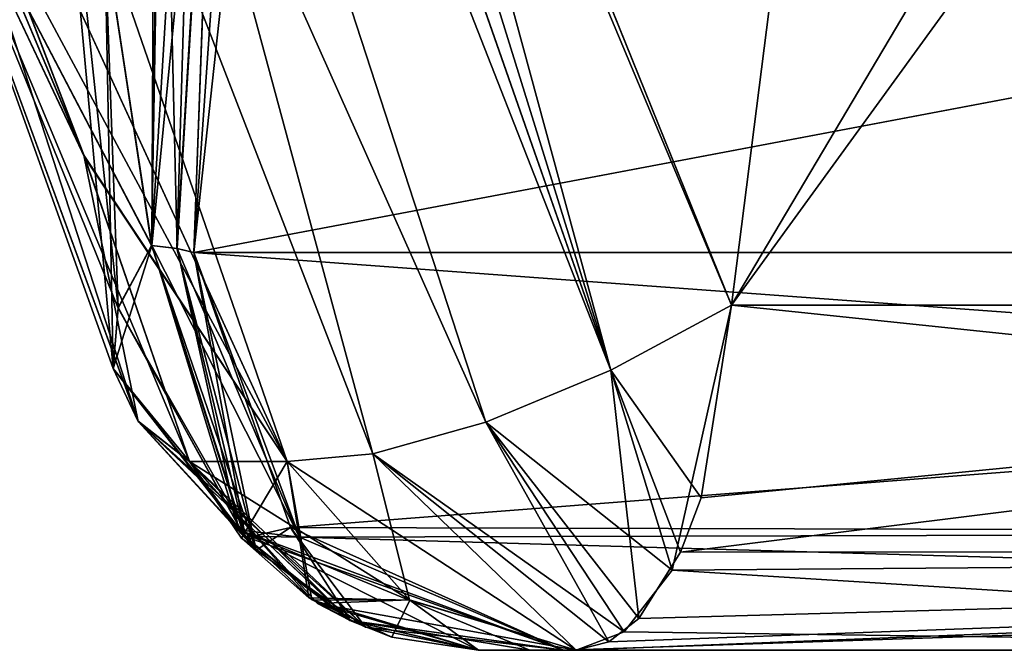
# Model space of a CAD drawing. Header units: inches. Extents: x -10 to 10, y -2.3 to 4.3.
# Tile 33 of 256: x -8.9033 to -8.8253, y -2.112 to -2.0619. Entities that reach past the tile are written whole.
import ezdxf

# ---------------------------------------------------------------- set-up
doc = ezdxf.new("R2010")
doc.units = ezdxf.units.IN
doc.header["$LTSCALE"] = 65.185185
doc.header["$MEASUREMENT"] = 0
for name, color, linetype in [('3870', 7, 'CONTINUOUS'), ('6029', 7, 'CONTINUOUS'), ('6030', 7, 'CONTINUOUS'), ('6031', 7, 'CONTINUOUS'), ('6032', 7, 'CONTINUOUS'), ('6033', 7, 'CONTINUOUS'), ('6034', 7, 'CONTINUOUS'), ('6035', 7, 'CONTINUOUS'), ('6036', 7, 'CONTINUOUS'), ('6039', 7, 'CONTINUOUS'), ('6040', 7, 'CONTINUOUS'), ('6041', 7, 'CONTINUOUS'), ('6042', 7, 'CONTINUOUS'), ('6048', 7, 'CONTINUOUS'), ('6049', 7, 'CONTINUOUS'), ('6050', 7, 'CONTINUOUS'), ('6051', 7, 'CONTINUOUS'), ('6052', 7, 'CONTINUOUS'), ('6053', 7, 'CONTINUOUS'), ('6054', 7, 'CONTINUOUS'), ('6058', 7, 'CONTINUOUS'), ('6059', 7, 'CONTINUOUS'), ('6060', 7, 'CONTINUOUS'), ('6061', 7, 'CONTINUOUS'), ('6062', 7, 'CONTINUOUS'), ('6063', 7, 'CONTINUOUS'), ('6064', 7, 'CONTINUOUS'), ('6065', 7, 'CONTINUOUS'), ('6068', 7, 'CONTINUOUS'), ('6069', 7, 'CONTINUOUS'), ('6070', 7, 'CONTINUOUS'), ('6071', 7, 'CONTINUOUS'), ('6077', 7, 'CONTINUOUS'), ('6078', 7, 'CONTINUOUS'), ('6079', 7, 'CONTINUOUS'), ('6080', 7, 'CONTINUOUS'), ('6081', 7, 'CONTINUOUS'), ('6082', 7, 'CONTINUOUS'), ('6159', 7, 'CONTINUOUS'), ('6160', 7, 'CONTINUOUS'), ('6170', 7, 'CONTINUOUS'), ('6186', 7, 'CONTINUOUS'), ('6206', 7, 'CONTINUOUS'), ('6218', 7, 'CONTINUOUS'), ('6219', 7, 'CONTINUOUS')]:
    doc.layers.add(name, color=color, linetype=linetype)

msp = doc.modelspace()

# ---------------------------------------------------------------- linework, layer by layer
at = {"layer": '3870', "linetype": 'Continuous'}
for points in [[(-8.866952, -2.112, -2.256126), (-8.862904, -2.112, -2.264626), (-8.859219, -2.112, -2.241624), (-8.866952, -2.112, -2.256126)], [(-8.866952, -2.112, -1.743874), (-8.859219, -2.112, -1.758376), (-8.862904, -2.112, -1.735374), (-8.866952, -2.112, -1.743874)], [(-8.866952, -2.112, 1.743874), (-8.862904, -2.112, 1.735374), (-8.859219, -2.112, 1.758376), (-8.866952, -2.112, 1.743874)], [(-8.866952, -2.112, 2.256126), (-8.859219, -2.112, 2.241624), (-8.862904, -2.112, 2.264626), (-8.866952, -2.112, 2.256126)], [(-8.862904, -2.112, -2.264626), (-8.860231, -2.112, -2.273656), (-8.859219, -2.112, -2.241624), (-8.862904, -2.112, -2.264626)], [(-8.862904, -2.112, -1.735374), (-8.859219, -2.112, -1.758376), (-8.860231, -2.112, -1.726344), (-8.862904, -2.112, -1.735374)], [(-8.862904, -2.112, 1.735374), (-8.860231, -2.112, 1.726345), (-8.859219, -2.112, 1.758376), (-8.862904, -2.112, 1.735374)], [(-8.862904, -2.112, 2.264626), (-8.859219, -2.112, 2.241624), (-8.860231, -2.112, 2.273656), (-8.862904, -2.112, 2.264626)], [(-8.860231, -2.112, -2.273656), (-8.571224, -2.112, -3.63333), (-8.859219, -2.112, -2.241624), (-8.860231, -2.112, -2.273656)], [(-8.859219, -2.112, -1.758376), (-8.654475, -2.112, -1.752682), (-8.860231, -2.112, -1.726344), (-8.859219, -2.112, -1.758376)], [(-8.860231, -2.112, -1.726344), (-8.654475, -2.112, -1.752682), (-8.571224, -2.112, -0.36667), (-8.860231, -2.112, -1.726344)], [(-8.860231, -2.112, 1.726345), (-8.571224, -2.112, 0.36667), (-8.859219, -2.112, 1.758376), (-8.860231, -2.112, 1.726345)], [(-8.859219, -2.112, 2.241624), (-8.654475, -2.112, 2.247318), (-8.860231, -2.112, 2.273656), (-8.859219, -2.112, 2.241624)], [(-8.860231, -2.112, 2.273656), (-8.654475, -2.112, 2.247318), (-8.571224, -2.112, 3.63333), (-8.860231, -2.112, 2.273656)], [(-8.859219, -2.112, -2.241624), (-8.571224, -2.112, -3.63333), (-8.75, -2.112, -2.265121), (-8.859219, -2.112, -2.241624)], [(-8.859219, -2.112, 1.758376), (-8.571224, -2.112, 0.36667), (-8.75, -2.112, 1.734879), (-8.859219, -2.112, 1.758376)]]:
    msp.add_3dface(points, dxfattribs=at)
at = {"layer": '6029', "linetype": 'Continuous'}
for points in [[(-8.881872, -2.102262, 2.278254), (-8.600528, -2.08043, 3.639559), (-8.889536, -2.08043, 2.279883), (-8.881872, -2.102262, 2.278254)], [(-8.59215, -2.103031, 3.637779), (-8.600528, -2.08043, 3.639559), (-8.881872, -2.102262, 2.278254), (-8.59215, -2.103031, 3.637779)], [(-8.860231, -2.112, 2.273656), (-8.59215, -2.103031, 3.637779), (-8.881872, -2.102262, 2.278254), (-8.860231, -2.112, 2.273656)], [(-8.860231, -2.112, 2.273656), (-8.571224, -2.112, 3.63333), (-8.59215, -2.103031, 3.637779), (-8.860231, -2.112, 2.273656)]]:
    msp.add_3dface(points, dxfattribs=at)
at = {"layer": '6030', "linetype": 'Continuous'}
for points in [[(-8.892878, -2.079856, 2.271075), (-8.884588, -2.104037, 2.266293), (-8.89087, -2.080119, 2.275343), (-8.892878, -2.079856, 2.271075)], [(-8.884588, -2.104037, 2.266293), (-8.889536, -2.08043, 2.279883), (-8.89087, -2.080119, 2.275343), (-8.884588, -2.104037, 2.266293)], [(-8.881872, -2.102262, 2.278254), (-8.889536, -2.08043, 2.279883), (-8.884588, -2.104037, 2.266293), (-8.881872, -2.102262, 2.278254)], [(-8.875931, -2.110155, 2.26129), (-8.881872, -2.102262, 2.278254), (-8.884588, -2.104037, 2.266293), (-8.875931, -2.110155, 2.26129)], [(-8.860231, -2.112, 2.273656), (-8.881872, -2.102262, 2.278254), (-8.875931, -2.110155, 2.26129), (-8.860231, -2.112, 2.273656)], [(-8.866952, -2.112, 2.256126), (-8.860231, -2.112, 2.273656), (-8.875931, -2.110155, 2.26129), (-8.866952, -2.112, 2.256126)], [(-8.866952, -2.112, 2.256126), (-8.862904, -2.112, 2.264626), (-8.860231, -2.112, 2.273656), (-8.866952, -2.112, 2.256126)]]:
    msp.add_3dface(points, dxfattribs=at)
at = {"layer": '6031', "linetype": 'Continuous'}
for points in [[(-8.884588, -2.104037, 2.266293), (-8.892878, -2.079856, 2.271075), (-8.895543, -2.084855, 2.264752), (-8.884588, -2.104037, 2.266293)], [(-8.895922, -2.089624, 2.257741), (-8.884588, -2.104037, 2.266293), (-8.895543, -2.084855, 2.264752), (-8.895922, -2.089624, 2.257741)], [(-8.893941, -2.093834, 2.250506), (-8.884588, -2.104037, 2.266293), (-8.895922, -2.089624, 2.257741), (-8.893941, -2.093834, 2.250506)], [(-8.875931, -2.110155, 2.26129), (-8.884588, -2.104037, 2.266293), (-8.893941, -2.093834, 2.250506), (-8.875931, -2.110155, 2.26129)], [(-8.889877, -2.097, 2.243901), (-8.875931, -2.110155, 2.26129), (-8.893941, -2.093834, 2.250506), (-8.889877, -2.097, 2.243901)], [(-8.875931, -2.110155, 2.26129), (-8.889877, -2.097, 2.243901), (-8.87973, -2.108274, 2.249313), (-8.875931, -2.110155, 2.26129)], [(-8.866952, -2.112, 2.256126), (-8.875931, -2.110155, 2.26129), (-8.87973, -2.108274, 2.249313), (-8.866952, -2.112, 2.256126)]]:
    msp.add_3dface(points, dxfattribs=at)
at = {"layer": '6032', "linetype": 'Continuous'}
for points in [[(-8.895543, -2.084855, 2.264752), (-8.892878, -2.079856, 2.271075), (-8.913585, -2.04025, 2.239583), (-8.895543, -2.084855, 2.264752)], [(-8.913585, -2.04025, 2.239583), (-8.892878, -2.079856, 2.271075), (-8.896647, -2.054999, 2.26295), (-8.913585, -2.04025, 2.239583)], [(-8.893941, -2.093834, 2.250506), (-8.895922, -2.089624, 2.257741), (-8.913585, -2.04025, 2.239583), (-8.893941, -2.093834, 2.250506)], [(-8.90938, -2.046271, 2.218229), (-8.893941, -2.093834, 2.250506), (-8.913585, -2.04025, 2.239583), (-8.90938, -2.046271, 2.218229)], [(-8.895922, -2.089624, 2.257741), (-8.895543, -2.084855, 2.264752), (-8.913585, -2.04025, 2.239583), (-8.895922, -2.089624, 2.257741)], [(-8.898257, -2.072695, 2.229794), (-8.893941, -2.093834, 2.250506), (-8.90938, -2.046271, 2.218229), (-8.898257, -2.072695, 2.229794)], [(-8.889877, -2.097, 2.243901), (-8.893941, -2.093834, 2.250506), (-8.898257, -2.072695, 2.229794), (-8.889877, -2.097, 2.243901)]]:
    msp.add_3dface(points, dxfattribs=at)
at = {"layer": '6033', "linetype": 'Continuous'}
for points in [[(-8.882145, -2.097, 2.2294), (-8.90938, -2.046271, 2.218229), (-8.92354, -2.006792, 2.196343), (-8.882145, -2.097, 2.2294)], [(-8.898257, -2.072695, 2.229794), (-8.90938, -2.046271, 2.218229), (-8.882145, -2.097, 2.2294), (-8.898257, -2.072695, 2.229794)], [(-8.889877, -2.097, 2.243901), (-8.898257, -2.072695, 2.229794), (-8.882145, -2.097, 2.2294), (-8.889877, -2.097, 2.243901)]]:
    msp.add_3dface(points, dxfattribs=at)
at = {"layer": '6034', "linetype": 'Continuous'}
for points in [[(-8.87973, -2.108274, 2.249313), (-8.889877, -2.097, 2.243901), (-8.872444, -2.107988, 2.234573), (-8.87973, -2.108274, 2.249313)], [(-8.889877, -2.097, 2.243901), (-8.882145, -2.097, 2.2294), (-8.872444, -2.107988, 2.234573), (-8.889877, -2.097, 2.243901)], [(-8.859219, -2.112, 2.241624), (-8.87973, -2.108274, 2.249313), (-8.872444, -2.107988, 2.234573), (-8.859219, -2.112, 2.241624)], [(-8.859219, -2.112, 2.241624), (-8.866952, -2.112, 2.256126), (-8.87973, -2.108274, 2.249313), (-8.859219, -2.112, 2.241624)]]:
    msp.add_3dface(points, dxfattribs=at)
at = {"layer": '6035', "linetype": 'Continuous'}
for points in [[(-8.856458, -2.089766, 2.21278), (-8.846909, -2.084615, 2.214392), (-8.849298, -2.0999, 2.219691), (-8.856458, -2.089766, 2.21278)], [(-8.866377, -2.093878, 2.215023), (-8.856458, -2.089766, 2.21278), (-8.85425, -2.109467, 2.23063), (-8.866377, -2.093878, 2.215023)], [(-8.85425, -2.109467, 2.23063), (-8.856458, -2.089766, 2.21278), (-8.850938, -2.104198, 2.223223), (-8.85425, -2.109467, 2.23063)], [(-8.850938, -2.104198, 2.223223), (-8.856458, -2.089766, 2.21278), (-8.849298, -2.0999, 2.219691), (-8.850938, -2.104198, 2.223223)], [(-8.875338, -2.096402, 2.220821), (-8.866377, -2.093878, 2.215023), (-8.856637, -2.111337, 2.23591), (-8.875338, -2.096402, 2.220821)], [(-8.856637, -2.111337, 2.23591), (-8.866377, -2.093878, 2.215023), (-8.85425, -2.109467, 2.23063), (-8.856637, -2.111337, 2.23591)], [(-8.872444, -2.107988, 2.234573), (-8.882145, -2.097, 2.2294), (-8.875338, -2.096402, 2.220821), (-8.872444, -2.107988, 2.234573)], [(-8.859219, -2.112, 2.241624), (-8.872444, -2.107988, 2.234573), (-8.875338, -2.096402, 2.220821), (-8.859219, -2.112, 2.241624)], [(-8.859219, -2.112, 2.241624), (-8.875338, -2.096402, 2.220821), (-8.856637, -2.111337, 2.23591), (-8.859219, -2.112, 2.241624)]]:
    msp.add_3dface(points, dxfattribs=at)
at = {"layer": '6036', "linetype": 'Continuous'}
for points in [[(-8.922991, -1.92, 2.143677), (-8.875338, -2.096402, 2.220821), (-8.941334, -1.925779, 2.145635), (-8.922991, -1.92, 2.143677)], [(-8.856458, -2.089766, 2.21278), (-8.866377, -2.093878, 2.215023), (-8.922991, -1.92, 2.143677), (-8.856458, -2.089766, 2.21278)], [(-8.915255, -1.921726, 2.148356), (-8.856458, -2.089766, 2.21278), (-8.922991, -1.92, 2.143677), (-8.915255, -1.921726, 2.148356)], [(-8.866377, -2.093878, 2.215023), (-8.875338, -2.096402, 2.220821), (-8.922991, -1.92, 2.143677), (-8.866377, -2.093878, 2.215023)], [(-8.908012, -1.923693, 2.154793), (-8.856458, -2.089766, 2.21278), (-8.915255, -1.921726, 2.148356), (-8.908012, -1.923693, 2.154793)], [(-8.856458, -2.089766, 2.21278), (-8.908012, -1.923693, 2.154793), (-8.880311, -2.001863, 2.187136), (-8.856458, -2.089766, 2.21278)], [(-8.882145, -2.097, 2.2294), (-8.92354, -2.006792, 2.196343), (-8.941334, -1.925779, 2.145635), (-8.882145, -2.097, 2.2294)], [(-8.875338, -2.096402, 2.220821), (-8.882145, -2.097, 2.2294), (-8.941334, -1.925779, 2.145635), (-8.875338, -2.096402, 2.220821)], [(-8.846909, -2.084615, 2.214392), (-8.856458, -2.089766, 2.21278), (-8.880311, -2.001863, 2.187136), (-8.846909, -2.084615, 2.214392)]]:
    msp.add_3dface(points, dxfattribs=at)
at = {"layer": '6039', "linetype": 'Continuous'}
for points in [[(-8.846909, -2.084615, 1.785608), (-8.751518, -1.923693, 1.778807), (-8.880531, -2.001283, 1.813079), (-8.846909, -2.084615, 1.785608)], [(-8.846909, -2.084615, 2.214392), (-8.880311, -2.001863, 2.187136), (-8.826463, -1.923693, 2.207562), (-8.846909, -2.084615, 2.214392)], [(-8.846909, -2.084615, 2.214392), (-8.826463, -1.923693, 2.207562), (-8.73017, -1.923693, 2.220307), (-8.846909, -2.084615, 2.214392)], [(-8.846909, -2.084615, 2.214392), (-8.73017, -1.923693, 2.220307), (-8.693942, -2.084615, 2.228501), (-8.846909, -2.084615, 2.214392)], [(-8.693942, -2.084615, 1.771499), (-8.751518, -1.923693, 1.778807), (-8.846909, -2.084615, 1.785608), (-8.693942, -2.084615, 1.771499)]]:
    msp.add_3dface(points, dxfattribs=at)
at = {"layer": '6040', "linetype": 'Continuous'}
for points in [[(-8.846909, -2.084615, 1.785608), (-8.851615, -2.105648, 1.775196), (-8.660621, -2.104118, 1.771998), (-8.846909, -2.084615, 1.785608)], [(-8.850938, -2.104198, 2.223223), (-8.849298, -2.0999, 2.219691), (-8.693942, -2.084615, 2.228501), (-8.850938, -2.104198, 2.223223)], [(-8.850938, -2.104198, 2.223223), (-8.693942, -2.084615, 2.228501), (-8.660621, -2.104118, 2.228002), (-8.850938, -2.104198, 2.223223)], [(-8.849298, -2.0999, 2.219691), (-8.846909, -2.084615, 2.214392), (-8.693942, -2.084615, 2.228501), (-8.849298, -2.0999, 2.219691)], [(-8.693942, -2.084615, 1.771499), (-8.846909, -2.084615, 1.785608), (-8.660621, -2.104118, 1.771998), (-8.693942, -2.084615, 1.771499)], [(-8.654475, -2.112, 2.247318), (-8.859219, -2.112, 2.241624), (-8.660621, -2.104118, 2.228002), (-8.654475, -2.112, 2.247318)], [(-8.859219, -2.112, 2.241624), (-8.856637, -2.111337, 2.23591), (-8.660621, -2.104118, 2.228002), (-8.859219, -2.112, 2.241624)], [(-8.856637, -2.111337, 2.23591), (-8.85425, -2.109467, 2.23063), (-8.660621, -2.104118, 2.228002), (-8.856637, -2.111337, 2.23591)], [(-8.85425, -2.109467, 2.23063), (-8.850938, -2.104198, 2.223223), (-8.660621, -2.104118, 2.228002), (-8.85425, -2.109467, 2.23063)], [(-8.851615, -2.105648, 1.775196), (-8.75, -2.112, 1.734879), (-8.660621, -2.104118, 1.771998), (-8.851615, -2.105648, 1.775196)], [(-8.85541, -2.110539, 1.766801), (-8.75, -2.112, 1.734879), (-8.851615, -2.105648, 1.775196), (-8.85541, -2.110539, 1.766801)], [(-8.859219, -2.112, 1.758376), (-8.75, -2.112, 1.734879), (-8.85541, -2.110539, 1.766801), (-8.859219, -2.112, 1.758376)]]:
    msp.add_3dface(points, dxfattribs=at)
at = {"layer": '6041', "linetype": 'Continuous'}
for points in [[(-8.851615, -2.105648, 1.775196), (-8.846909, -2.084615, 1.785608), (-8.856457, -2.089766, 1.78722), (-8.851615, -2.105648, 1.775196)], [(-8.866374, -2.093878, 1.784978), (-8.851615, -2.105648, 1.775196), (-8.856457, -2.089766, 1.78722), (-8.866374, -2.093878, 1.784978)], [(-8.875336, -2.096402, 1.779179), (-8.85541, -2.110539, 1.766801), (-8.866374, -2.093878, 1.784978), (-8.875336, -2.096402, 1.779179)], [(-8.85541, -2.110539, 1.766801), (-8.851615, -2.105648, 1.775196), (-8.866374, -2.093878, 1.784978), (-8.85541, -2.110539, 1.766801)], [(-8.882145, -2.097, 1.770599), (-8.859219, -2.112, 1.758376), (-8.875336, -2.096402, 1.779179), (-8.882145, -2.097, 1.770599)], [(-8.859219, -2.112, 1.758376), (-8.882145, -2.097, 1.770599), (-8.872407, -2.108013, 1.765407), (-8.859219, -2.112, 1.758376)], [(-8.859219, -2.112, 1.758376), (-8.85541, -2.110539, 1.766801), (-8.875336, -2.096402, 1.779179), (-8.859219, -2.112, 1.758376)]]:
    msp.add_3dface(points, dxfattribs=at)
at = {"layer": '6042', "linetype": 'Continuous'}
for points in [[(-8.866374, -2.093878, 1.784978), (-8.922991, -1.92, 1.856322), (-8.941348, -1.925781, 1.854359), (-8.866374, -2.093878, 1.784978)], [(-8.866374, -2.093878, 1.784978), (-8.856457, -2.089766, 1.78722), (-8.922991, -1.92, 1.856322), (-8.866374, -2.093878, 1.784978)], [(-8.922991, -1.92, 1.856322), (-8.856457, -2.089766, 1.78722), (-8.915172, -1.921747, 1.851582), (-8.922991, -1.92, 1.856322)], [(-8.846909, -2.084615, 1.785608), (-8.880531, -2.001283, 1.813079), (-8.915172, -1.921747, 1.851582), (-8.846909, -2.084615, 1.785608)], [(-8.856457, -2.089766, 1.78722), (-8.846909, -2.084615, 1.785608), (-8.915172, -1.921747, 1.851582), (-8.856457, -2.089766, 1.78722)], [(-8.882145, -2.097, 1.770599), (-8.875336, -2.096402, 1.779179), (-8.941348, -1.925781, 1.854359), (-8.882145, -2.097, 1.770599)], [(-8.923297, -2.007357, 1.803421), (-8.882145, -2.097, 1.770599), (-8.941348, -1.925781, 1.854359), (-8.923297, -2.007357, 1.803421)], [(-8.875336, -2.096402, 1.779179), (-8.866374, -2.093878, 1.784978), (-8.941348, -1.925781, 1.854359), (-8.875336, -2.096402, 1.779179)]]:
    msp.add_3dface(points, dxfattribs=at)
at = {"layer": '6048', "linetype": 'Continuous'}
for points in [[(-8.882145, -2.097, 1.770599), (-8.923297, -2.007357, 1.803421), (-8.898182, -2.072891, 1.770108), (-8.882145, -2.097, 1.770599)], [(-8.898182, -2.072891, 1.770108), (-8.923297, -2.007357, 1.803421), (-8.90938, -2.046271, 1.781771), (-8.898182, -2.072891, 1.770108)], [(-8.889876, -2.097001, 1.756099), (-8.882145, -2.097, 1.770599), (-8.898182, -2.072891, 1.770108), (-8.889876, -2.097001, 1.756099)]]:
    msp.add_3dface(points, dxfattribs=at)
at = {"layer": '6049', "linetype": 'Continuous'}
for points in [[(-8.882145, -2.097, 1.770599), (-8.889876, -2.097001, 1.756099), (-8.880189, -2.10798, 1.750933), (-8.882145, -2.097, 1.770599)], [(-8.872407, -2.108013, 1.765407), (-8.882145, -2.097, 1.770599), (-8.880189, -2.10798, 1.750933), (-8.872407, -2.108013, 1.765407)], [(-8.866952, -2.112, 1.743874), (-8.872407, -2.108013, 1.765407), (-8.880189, -2.10798, 1.750933), (-8.866952, -2.112, 1.743874)], [(-8.866952, -2.112, 1.743874), (-8.859219, -2.112, 1.758376), (-8.872407, -2.108013, 1.765407), (-8.866952, -2.112, 1.743874)]]:
    msp.add_3dface(points, dxfattribs=at)
at = {"layer": '6050', "linetype": 'Continuous'}
for points in [[(-8.895922, -2.089625, 1.74226), (-8.892877, -2.079855, 1.728926), (-8.885976, -2.102439, 1.732905), (-8.895922, -2.089625, 1.74226)], [(-8.889876, -2.097001, 1.756099), (-8.895922, -2.089625, 1.74226), (-8.885976, -2.102439, 1.732905), (-8.889876, -2.097001, 1.756099)], [(-8.880189, -2.10798, 1.750933), (-8.889876, -2.097001, 1.756099), (-8.885976, -2.102439, 1.732905), (-8.880189, -2.10798, 1.750933)], [(-8.866952, -2.112, 1.743874), (-8.880189, -2.10798, 1.750933), (-8.885976, -2.102439, 1.732905), (-8.866952, -2.112, 1.743874)]]:
    msp.add_3dface(points, dxfattribs=at)
at = {"layer": '6051', "linetype": 'Continuous'}
for points in [[(-8.901749, -2.026192, 1.74411), (-8.895922, -2.089625, 1.74226), (-8.913593, -2.040272, 1.760464), (-8.901749, -2.026192, 1.74411)], [(-8.896592, -2.055465, 1.736937), (-8.895922, -2.089625, 1.74226), (-8.901749, -2.026192, 1.74411), (-8.896592, -2.055465, 1.736937)], [(-8.889876, -2.097001, 1.756099), (-8.898182, -2.072891, 1.770108), (-8.913593, -2.040272, 1.760464), (-8.889876, -2.097001, 1.756099)], [(-8.895922, -2.089625, 1.74226), (-8.889876, -2.097001, 1.756099), (-8.913593, -2.040272, 1.760464), (-8.895922, -2.089625, 1.74226)], [(-8.898182, -2.072891, 1.770108), (-8.90938, -2.046271, 1.781771), (-8.913593, -2.040272, 1.760464), (-8.898182, -2.072891, 1.770108)], [(-8.892877, -2.079855, 1.728926), (-8.895922, -2.089625, 1.74226), (-8.896592, -2.055465, 1.736937), (-8.892877, -2.079855, 1.728926)]]:
    msp.add_3dface(points, dxfattribs=at)
at = {"layer": '6052', "linetype": 'Continuous'}
for points in [[(-8.890867, -2.080119, 1.724658), (-8.892877, -2.079855, 1.728926), (-8.887514, -2.025146, 1.72454), (-8.890867, -2.080119, 1.724658)], [(-8.887514, -2.025146, 1.72454), (-8.892877, -2.079855, 1.728926), (-8.892606, -2.025867, 1.735876), (-8.887514, -2.025146, 1.72454)], [(-8.889536, -2.08043, 1.720117), (-8.890867, -2.080119, 1.724658), (-8.887514, -2.025146, 1.72454), (-8.889536, -2.08043, 1.720117)], [(-8.892877, -2.079855, 1.728926), (-8.896592, -2.055465, 1.736937), (-8.892606, -2.025867, 1.735876), (-8.892877, -2.079855, 1.728926)]]:
    msp.add_3dface(points, dxfattribs=at)
at = {"layer": '6053', "linetype": 'Continuous'}
for points in [[(-8.885976, -2.102439, 1.732905), (-8.892877, -2.079855, 1.728926), (-8.890867, -2.080119, 1.724658), (-8.885976, -2.102439, 1.732905)], [(-8.885976, -2.102439, 1.732905), (-8.890867, -2.080119, 1.724658), (-8.881159, -2.10303, 1.721897), (-8.885976, -2.102439, 1.732905)], [(-8.890867, -2.080119, 1.724658), (-8.889536, -2.08043, 1.720117), (-8.881159, -2.10303, 1.721897), (-8.890867, -2.080119, 1.724658)], [(-8.860231, -2.112, 1.726345), (-8.862904, -2.112, 1.735374), (-8.885976, -2.102439, 1.732905), (-8.860231, -2.112, 1.726345)], [(-8.860231, -2.112, 1.726345), (-8.885976, -2.102439, 1.732905), (-8.881159, -2.10303, 1.721897), (-8.860231, -2.112, 1.726345)], [(-8.862904, -2.112, 1.735374), (-8.866952, -2.112, 1.743874), (-8.885976, -2.102439, 1.732905), (-8.862904, -2.112, 1.735374)]]:
    msp.add_3dface(points, dxfattribs=at)
at = {"layer": '6054', "linetype": 'Continuous'}
for points in [[(-8.881159, -2.10303, 1.721897), (-8.889536, -2.08043, 1.720117), (-8.592862, -2.102264, 0.36207), (-8.881159, -2.10303, 1.721897)], [(-8.592862, -2.102264, 0.36207), (-8.889536, -2.08043, 1.720117), (-8.600528, -2.08043, 0.360441), (-8.592862, -2.102264, 0.36207)], [(-8.571224, -2.112, 0.36667), (-8.881159, -2.10303, 1.721897), (-8.592862, -2.102264, 0.36207), (-8.571224, -2.112, 0.36667)], [(-8.571224, -2.112, 0.36667), (-8.860231, -2.112, 1.726345), (-8.881159, -2.10303, 1.721897), (-8.571224, -2.112, 0.36667)]]:
    msp.add_3dface(points, dxfattribs=at)
at = {"layer": '6058', "linetype": 'Continuous'}
for points in [[(-8.881872, -2.102262, -1.721746), (-8.600528, -2.08043, -0.360441), (-8.889536, -2.08043, -1.720117), (-8.881872, -2.102262, -1.721746)], [(-8.59215, -2.103031, -0.362221), (-8.600528, -2.08043, -0.360441), (-8.881872, -2.102262, -1.721746), (-8.59215, -2.103031, -0.362221)], [(-8.860231, -2.112, -1.726344), (-8.59215, -2.103031, -0.362221), (-8.881872, -2.102262, -1.721746), (-8.860231, -2.112, -1.726344)], [(-8.860231, -2.112, -1.726344), (-8.571224, -2.112, -0.36667), (-8.59215, -2.103031, -0.362221), (-8.860231, -2.112, -1.726344)]]:
    msp.add_3dface(points, dxfattribs=at)
at = {"layer": '6059', "linetype": 'Continuous'}
for points in [[(-8.892877, -2.079856, -1.728926), (-8.885438, -2.103065, -1.733172), (-8.890867, -2.080119, -1.724658), (-8.892877, -2.079856, -1.728926)], [(-8.885438, -2.103065, -1.733172), (-8.889536, -2.08043, -1.720117), (-8.890867, -2.080119, -1.724658), (-8.885438, -2.103065, -1.733172)], [(-8.881872, -2.102262, -1.721746), (-8.889536, -2.08043, -1.720117), (-8.885438, -2.103065, -1.733172), (-8.881872, -2.102262, -1.721746)], [(-8.877134, -2.109636, -1.738166), (-8.881872, -2.102262, -1.721746), (-8.885438, -2.103065, -1.733172), (-8.877134, -2.109636, -1.738166)], [(-8.860231, -2.112, -1.726344), (-8.881872, -2.102262, -1.721746), (-8.877134, -2.109636, -1.738166), (-8.860231, -2.112, -1.726344)], [(-8.866952, -2.112, -1.743874), (-8.860231, -2.112, -1.726344), (-8.877134, -2.109636, -1.738166), (-8.866952, -2.112, -1.743874)], [(-8.866952, -2.112, -1.743874), (-8.862904, -2.112, -1.735374), (-8.860231, -2.112, -1.726344), (-8.866952, -2.112, -1.743874)]]:
    msp.add_3dface(points, dxfattribs=at)
at = {"layer": '6060', "linetype": 'Continuous'}
for points in [[(-8.885438, -2.103065, -1.733172), (-8.892877, -2.079856, -1.728926), (-8.895543, -2.084855, -1.735248), (-8.885438, -2.103065, -1.733172)], [(-8.895922, -2.089625, -1.742259), (-8.885438, -2.103065, -1.733172), (-8.895543, -2.084855, -1.735248), (-8.895922, -2.089625, -1.742259)], [(-8.893941, -2.093834, -1.749494), (-8.885438, -2.103065, -1.733172), (-8.895922, -2.089625, -1.742259), (-8.893941, -2.093834, -1.749494)], [(-8.877134, -2.109636, -1.738166), (-8.885438, -2.103065, -1.733172), (-8.893941, -2.093834, -1.749494), (-8.877134, -2.109636, -1.738166)], [(-8.889877, -2.097, -1.756099), (-8.877134, -2.109636, -1.738166), (-8.893941, -2.093834, -1.749494), (-8.889877, -2.097, -1.756099)], [(-8.877134, -2.109636, -1.738166), (-8.889877, -2.097, -1.756099), (-8.87973, -2.108274, -1.750687), (-8.877134, -2.109636, -1.738166)], [(-8.866952, -2.112, -1.743874), (-8.877134, -2.109636, -1.738166), (-8.87973, -2.108274, -1.750687), (-8.866952, -2.112, -1.743874)]]:
    msp.add_3dface(points, dxfattribs=at)
at = {"layer": '6061', "linetype": 'Continuous'}
for points in [[(-8.895543, -2.084855, -1.735248), (-8.892877, -2.079856, -1.728926), (-8.913585, -2.04025, -1.760417), (-8.895543, -2.084855, -1.735248)], [(-8.913585, -2.04025, -1.760417), (-8.892877, -2.079856, -1.728926), (-8.896648, -2.055001, -1.737048), (-8.913585, -2.04025, -1.760417)], [(-8.893941, -2.093834, -1.749494), (-8.895922, -2.089625, -1.742259), (-8.913585, -2.04025, -1.760417), (-8.893941, -2.093834, -1.749494)], [(-8.90938, -2.046271, -1.781771), (-8.893941, -2.093834, -1.749494), (-8.913585, -2.04025, -1.760417), (-8.90938, -2.046271, -1.781771)], [(-8.895922, -2.089625, -1.742259), (-8.895543, -2.084855, -1.735248), (-8.913585, -2.04025, -1.760417), (-8.895922, -2.089625, -1.742259)], [(-8.898256, -2.072698, -1.770205), (-8.893941, -2.093834, -1.749494), (-8.90938, -2.046271, -1.781771), (-8.898256, -2.072698, -1.770205)], [(-8.889877, -2.097, -1.756099), (-8.893941, -2.093834, -1.749494), (-8.898256, -2.072698, -1.770205), (-8.889877, -2.097, -1.756099)]]:
    msp.add_3dface(points, dxfattribs=at)
at = {"layer": '6062', "linetype": 'Continuous'}
for points in [[(-8.882145, -2.097, -1.7706), (-8.90938, -2.046271, -1.781771), (-8.92354, -2.006792, -1.803657), (-8.882145, -2.097, -1.7706)], [(-8.898256, -2.072698, -1.770205), (-8.90938, -2.046271, -1.781771), (-8.882145, -2.097, -1.7706), (-8.898256, -2.072698, -1.770205)], [(-8.889877, -2.097, -1.756099), (-8.898256, -2.072698, -1.770205), (-8.882145, -2.097, -1.7706), (-8.889877, -2.097, -1.756099)]]:
    msp.add_3dface(points, dxfattribs=at)
at = {"layer": '6063', "linetype": 'Continuous'}
for points in [[(-8.87973, -2.108274, -1.750687), (-8.889877, -2.097, -1.756099), (-8.872444, -2.107988, -1.765427), (-8.87973, -2.108274, -1.750687)], [(-8.889877, -2.097, -1.756099), (-8.882145, -2.097, -1.7706), (-8.872444, -2.107988, -1.765427), (-8.889877, -2.097, -1.756099)], [(-8.859219, -2.112, -1.758376), (-8.87973, -2.108274, -1.750687), (-8.872444, -2.107988, -1.765427), (-8.859219, -2.112, -1.758376)], [(-8.859219, -2.112, -1.758376), (-8.866952, -2.112, -1.743874), (-8.87973, -2.108274, -1.750687), (-8.859219, -2.112, -1.758376)]]:
    msp.add_3dface(points, dxfattribs=at)
at = {"layer": '6064', "linetype": 'Continuous'}
for points in [[(-8.856458, -2.089766, -1.78722), (-8.846909, -2.084615, -1.785608), (-8.849298, -2.0999, -1.780309), (-8.856458, -2.089766, -1.78722)], [(-8.866377, -2.093878, -1.784977), (-8.856458, -2.089766, -1.78722), (-8.85425, -2.109467, -1.76937), (-8.866377, -2.093878, -1.784977)], [(-8.85425, -2.109467, -1.76937), (-8.856458, -2.089766, -1.78722), (-8.850938, -2.104198, -1.776777), (-8.85425, -2.109467, -1.76937)], [(-8.850938, -2.104198, -1.776777), (-8.856458, -2.089766, -1.78722), (-8.849298, -2.0999, -1.780309), (-8.850938, -2.104198, -1.776777)], [(-8.875338, -2.096402, -1.779179), (-8.866377, -2.093878, -1.784977), (-8.856637, -2.111337, -1.76409), (-8.875338, -2.096402, -1.779179)], [(-8.856637, -2.111337, -1.76409), (-8.866377, -2.093878, -1.784977), (-8.85425, -2.109467, -1.76937), (-8.856637, -2.111337, -1.76409)], [(-8.872444, -2.107988, -1.765427), (-8.882145, -2.097, -1.7706), (-8.875338, -2.096402, -1.779179), (-8.872444, -2.107988, -1.765427)], [(-8.859219, -2.112, -1.758376), (-8.872444, -2.107988, -1.765427), (-8.875338, -2.096402, -1.779179), (-8.859219, -2.112, -1.758376)], [(-8.859219, -2.112, -1.758376), (-8.875338, -2.096402, -1.779179), (-8.856637, -2.111337, -1.76409), (-8.859219, -2.112, -1.758376)]]:
    msp.add_3dface(points, dxfattribs=at)
at = {"layer": '6065', "linetype": 'Continuous'}
for points in [[(-8.922991, -1.92, -1.856323), (-8.875338, -2.096402, -1.779179), (-8.941334, -1.925779, -1.854365), (-8.922991, -1.92, -1.856323)], [(-8.856458, -2.089766, -1.78722), (-8.866377, -2.093878, -1.784977), (-8.922991, -1.92, -1.856323), (-8.856458, -2.089766, -1.78722)], [(-8.915255, -1.921726, -1.851644), (-8.856458, -2.089766, -1.78722), (-8.922991, -1.92, -1.856323), (-8.915255, -1.921726, -1.851644)], [(-8.866377, -2.093878, -1.784977), (-8.875338, -2.096402, -1.779179), (-8.922991, -1.92, -1.856323), (-8.866377, -2.093878, -1.784977)], [(-8.908012, -1.923693, -1.845207), (-8.856458, -2.089766, -1.78722), (-8.915255, -1.921726, -1.851644), (-8.908012, -1.923693, -1.845207)], [(-8.856458, -2.089766, -1.78722), (-8.908012, -1.923693, -1.845207), (-8.880311, -2.001863, -1.812864), (-8.856458, -2.089766, -1.78722)], [(-8.882145, -2.097, -1.7706), (-8.92354, -2.006792, -1.803657), (-8.941334, -1.925779, -1.854365), (-8.882145, -2.097, -1.7706)], [(-8.875338, -2.096402, -1.779179), (-8.882145, -2.097, -1.7706), (-8.941334, -1.925779, -1.854365), (-8.875338, -2.096402, -1.779179)], [(-8.846909, -2.084615, -1.785608), (-8.856458, -2.089766, -1.78722), (-8.880311, -2.001863, -1.812864), (-8.846909, -2.084615, -1.785608)]]:
    msp.add_3dface(points, dxfattribs=at)
at = {"layer": '6068', "linetype": 'Continuous'}
for points in [[(-8.846909, -2.084615, -2.214392), (-8.751518, -1.923693, -2.221193), (-8.880531, -2.001283, -2.186921), (-8.846909, -2.084615, -2.214392)], [(-8.846909, -2.084615, -1.785608), (-8.880311, -2.001863, -1.812864), (-8.826463, -1.923693, -1.792438), (-8.846909, -2.084615, -1.785608)], [(-8.846909, -2.084615, -1.785608), (-8.826463, -1.923693, -1.792438), (-8.73017, -1.923693, -1.779693), (-8.846909, -2.084615, -1.785608)], [(-8.846909, -2.084615, -1.785608), (-8.73017, -1.923693, -1.779693), (-8.693942, -2.084615, -1.771499), (-8.846909, -2.084615, -1.785608)], [(-8.693942, -2.084615, -2.228501), (-8.751518, -1.923693, -2.221193), (-8.846909, -2.084615, -2.214392), (-8.693942, -2.084615, -2.228501)]]:
    msp.add_3dface(points, dxfattribs=at)
at = {"layer": '6069', "linetype": 'Continuous'}
for points in [[(-8.846909, -2.084615, -2.214392), (-8.851615, -2.105648, -2.224804), (-8.660621, -2.104118, -2.228002), (-8.846909, -2.084615, -2.214392)], [(-8.850938, -2.104198, -1.776777), (-8.849298, -2.0999, -1.780309), (-8.693942, -2.084615, -1.771499), (-8.850938, -2.104198, -1.776777)], [(-8.850938, -2.104198, -1.776777), (-8.693942, -2.084615, -1.771499), (-8.660621, -2.104118, -1.771998), (-8.850938, -2.104198, -1.776777)], [(-8.849298, -2.0999, -1.780309), (-8.846909, -2.084615, -1.785608), (-8.693942, -2.084615, -1.771499), (-8.849298, -2.0999, -1.780309)], [(-8.693942, -2.084615, -2.228501), (-8.846909, -2.084615, -2.214392), (-8.660621, -2.104118, -2.228002), (-8.693942, -2.084615, -2.228501)], [(-8.654475, -2.112, -1.752682), (-8.859219, -2.112, -1.758376), (-8.660621, -2.104118, -1.771998), (-8.654475, -2.112, -1.752682)], [(-8.859219, -2.112, -1.758376), (-8.856637, -2.111337, -1.76409), (-8.660621, -2.104118, -1.771998), (-8.859219, -2.112, -1.758376)], [(-8.856637, -2.111337, -1.76409), (-8.85425, -2.109467, -1.76937), (-8.660621, -2.104118, -1.771998), (-8.856637, -2.111337, -1.76409)], [(-8.85425, -2.109467, -1.76937), (-8.850938, -2.104198, -1.776777), (-8.660621, -2.104118, -1.771998), (-8.85425, -2.109467, -1.76937)], [(-8.851615, -2.105648, -2.224804), (-8.75, -2.112, -2.265121), (-8.660621, -2.104118, -2.228002), (-8.851615, -2.105648, -2.224804)], [(-8.85541, -2.110539, -2.233199), (-8.75, -2.112, -2.265121), (-8.851615, -2.105648, -2.224804), (-8.85541, -2.110539, -2.233199)], [(-8.859219, -2.112, -2.241624), (-8.75, -2.112, -2.265121), (-8.85541, -2.110539, -2.233199), (-8.859219, -2.112, -2.241624)]]:
    msp.add_3dface(points, dxfattribs=at)
at = {"layer": '6070', "linetype": 'Continuous'}
for points in [[(-8.851615, -2.105648, -2.224804), (-8.846909, -2.084615, -2.214392), (-8.856457, -2.089766, -2.21278), (-8.851615, -2.105648, -2.224804)], [(-8.866374, -2.093878, -2.215022), (-8.851615, -2.105648, -2.224804), (-8.856457, -2.089766, -2.21278), (-8.866374, -2.093878, -2.215022)], [(-8.875336, -2.096402, -2.220821), (-8.85541, -2.110539, -2.233199), (-8.866374, -2.093878, -2.215022), (-8.875336, -2.096402, -2.220821)], [(-8.85541, -2.110539, -2.233199), (-8.851615, -2.105648, -2.224804), (-8.866374, -2.093878, -2.215022), (-8.85541, -2.110539, -2.233199)], [(-8.882145, -2.097, -2.229401), (-8.859219, -2.112, -2.241624), (-8.875336, -2.096402, -2.220821), (-8.882145, -2.097, -2.229401)], [(-8.859219, -2.112, -2.241624), (-8.882145, -2.097, -2.229401), (-8.872407, -2.108013, -2.234593), (-8.859219, -2.112, -2.241624)], [(-8.859219, -2.112, -2.241624), (-8.85541, -2.110539, -2.233199), (-8.875336, -2.096402, -2.220821), (-8.859219, -2.112, -2.241624)]]:
    msp.add_3dface(points, dxfattribs=at)
at = {"layer": '6071', "linetype": 'Continuous'}
for points in [[(-8.866374, -2.093878, -2.215022), (-8.922991, -1.92, -2.143678), (-8.941348, -1.925781, -2.145641), (-8.866374, -2.093878, -2.215022)], [(-8.866374, -2.093878, -2.215022), (-8.856457, -2.089766, -2.21278), (-8.922991, -1.92, -2.143678), (-8.866374, -2.093878, -2.215022)], [(-8.922991, -1.92, -2.143678), (-8.856457, -2.089766, -2.21278), (-8.915172, -1.921747, -2.148418), (-8.922991, -1.92, -2.143678)], [(-8.846909, -2.084615, -2.214392), (-8.880531, -2.001283, -2.186921), (-8.915172, -1.921747, -2.148418), (-8.846909, -2.084615, -2.214392)], [(-8.856457, -2.089766, -2.21278), (-8.846909, -2.084615, -2.214392), (-8.915172, -1.921747, -2.148418), (-8.856457, -2.089766, -2.21278)], [(-8.882145, -2.097, -2.229401), (-8.875336, -2.096402, -2.220821), (-8.941348, -1.925781, -2.145641), (-8.882145, -2.097, -2.229401)], [(-8.923297, -2.007357, -2.196579), (-8.882145, -2.097, -2.229401), (-8.941348, -1.925781, -2.145641), (-8.923297, -2.007357, -2.196579)], [(-8.875336, -2.096402, -2.220821), (-8.866374, -2.093878, -2.215022), (-8.941348, -1.925781, -2.145641), (-8.875336, -2.096402, -2.220821)]]:
    msp.add_3dface(points, dxfattribs=at)
at = {"layer": '6077', "linetype": 'Continuous'}
for points in [[(-8.882145, -2.097, -2.229401), (-8.923297, -2.007357, -2.196579), (-8.898192, -2.072866, -2.22988), (-8.882145, -2.097, -2.229401)], [(-8.898192, -2.072866, -2.22988), (-8.923297, -2.007357, -2.196579), (-8.90938, -2.046271, -2.218229), (-8.898192, -2.072866, -2.22988)], [(-8.889877, -2.097, -2.243901), (-8.882145, -2.097, -2.229401), (-8.898192, -2.072866, -2.22988), (-8.889877, -2.097, -2.243901)]]:
    msp.add_3dface(points, dxfattribs=at)
at = {"layer": '6078', "linetype": 'Continuous'}
for points in [[(-8.882145, -2.097, -2.229401), (-8.889877, -2.097, -2.243901), (-8.885764, -2.103106, -2.246095), (-8.882145, -2.097, -2.229401)], [(-8.880428, -2.107822, -2.24894), (-8.882145, -2.097, -2.229401), (-8.885764, -2.103106, -2.246095), (-8.880428, -2.107822, -2.24894)], [(-8.872407, -2.108013, -2.234593), (-8.882145, -2.097, -2.229401), (-8.880428, -2.107822, -2.24894), (-8.872407, -2.108013, -2.234593)], [(-8.873845, -2.110965, -2.252451), (-8.872407, -2.108013, -2.234593), (-8.880428, -2.107822, -2.24894), (-8.873845, -2.110965, -2.252451)], [(-8.866952, -2.112, -2.256126), (-8.872407, -2.108013, -2.234593), (-8.873845, -2.110965, -2.252451), (-8.866952, -2.112, -2.256126)], [(-8.866952, -2.112, -2.256126), (-8.859219, -2.112, -2.241624), (-8.872407, -2.108013, -2.234593), (-8.866952, -2.112, -2.256126)]]:
    msp.add_3dface(points, dxfattribs=at)
at = {"layer": '6079', "linetype": 'Continuous'}
for points in [[(-8.892877, -2.079856, -2.271074), (-8.885537, -2.10295, -2.266883), (-8.895522, -2.084788, -2.264843), (-8.892877, -2.079856, -2.271074)], [(-8.895522, -2.084788, -2.264843), (-8.885537, -2.10295, -2.266883), (-8.895922, -2.089625, -2.257741), (-8.895522, -2.084788, -2.264843)], [(-8.895922, -2.089625, -2.257741), (-8.885537, -2.10295, -2.266883), (-8.893982, -2.093784, -2.2506), (-8.895922, -2.089625, -2.257741)], [(-8.877168, -2.109621, -2.261846), (-8.889877, -2.097, -2.243901), (-8.893982, -2.093784, -2.2506), (-8.877168, -2.109621, -2.261846)], [(-8.885537, -2.10295, -2.266883), (-8.877168, -2.109621, -2.261846), (-8.893982, -2.093784, -2.2506), (-8.885537, -2.10295, -2.266883)], [(-8.885764, -2.103106, -2.246095), (-8.889877, -2.097, -2.243901), (-8.877168, -2.109621, -2.261846), (-8.885764, -2.103106, -2.246095)], [(-8.880428, -2.107822, -2.24894), (-8.885764, -2.103106, -2.246095), (-8.877168, -2.109621, -2.261846), (-8.880428, -2.107822, -2.24894)], [(-8.873845, -2.110965, -2.252451), (-8.880428, -2.107822, -2.24894), (-8.877168, -2.109621, -2.261846), (-8.873845, -2.110965, -2.252451)], [(-8.866952, -2.112, -2.256126), (-8.873845, -2.110965, -2.252451), (-8.877168, -2.109621, -2.261846), (-8.866952, -2.112, -2.256126)]]:
    msp.add_3dface(points, dxfattribs=at)
at = {"layer": '6080', "linetype": 'Continuous'}
for points in [[(-8.885537, -2.10295, -2.266883), (-8.892877, -2.079856, -2.271074), (-8.881159, -2.10303, -2.278103), (-8.885537, -2.10295, -2.266883)], [(-8.881159, -2.10303, -2.278103), (-8.892877, -2.079856, -2.271074), (-8.890867, -2.080119, -2.275342), (-8.881159, -2.10303, -2.278103)], [(-8.889536, -2.08043, -2.279883), (-8.881159, -2.10303, -2.278103), (-8.890867, -2.080119, -2.275342), (-8.889536, -2.08043, -2.279883)], [(-8.860231, -2.112, -2.273656), (-8.877168, -2.109621, -2.261846), (-8.885537, -2.10295, -2.266883), (-8.860231, -2.112, -2.273656)], [(-8.860231, -2.112, -2.273656), (-8.885537, -2.10295, -2.266883), (-8.881159, -2.10303, -2.278103), (-8.860231, -2.112, -2.273656)], [(-8.860231, -2.112, -2.273656), (-8.862904, -2.112, -2.264626), (-8.877168, -2.109621, -2.261846), (-8.860231, -2.112, -2.273656)], [(-8.862904, -2.112, -2.264626), (-8.866952, -2.112, -2.256126), (-8.877168, -2.109621, -2.261846), (-8.862904, -2.112, -2.264626)]]:
    msp.add_3dface(points, dxfattribs=at)
at = {"layer": '6081', "linetype": 'Continuous'}
for points in [[(-8.600528, -2.08043, -3.639559), (-8.592862, -2.102264, -3.63793), (-8.889536, -2.08043, -2.279883), (-8.600528, -2.08043, -3.639559)], [(-8.592862, -2.102264, -3.63793), (-8.881159, -2.10303, -2.278103), (-8.889536, -2.08043, -2.279883), (-8.592862, -2.102264, -3.63793)], [(-8.592862, -2.102264, -3.63793), (-8.571224, -2.112, -3.63333), (-8.881159, -2.10303, -2.278103), (-8.592862, -2.102264, -3.63793)], [(-8.571224, -2.112, -3.63333), (-8.860231, -2.112, -2.273656), (-8.881159, -2.10303, -2.278103), (-8.571224, -2.112, -3.63333)]]:
    msp.add_3dface(points, dxfattribs=at)
at = {"layer": '6082', "linetype": 'Continuous'}
for points in [[(-8.600528, -2.08043, -3.639559), (-8.889536, -2.08043, -2.279883), (-8.59763, -2.025146, -3.639255), (-8.600528, -2.08043, -3.639559)], [(-8.59763, -2.025146, -3.639255), (-8.889536, -2.08043, -2.279883), (-8.887514, -2.025146, -2.27546), (-8.59763, -2.025146, -3.639255)]]:
    msp.add_3dface(points, dxfattribs=at)
at = {"layer": '6159', "linetype": 'Continuous'}
for points in [[(-8.889536, -2.08043, -1.720117), (-8.600528, -2.08043, -0.360441), (-8.887514, -2.025146, -1.72454), (-8.889536, -2.08043, -1.720117)], [(-8.600528, -2.08043, -0.360441), (-8.597633, -2.025147, -0.360759), (-8.887514, -2.025146, -1.72454), (-8.600528, -2.08043, -0.360441)]]:
    msp.add_3dface(points, dxfattribs=at)
at = {"layer": '6160', "linetype": 'Continuous'}
for points in [[(-8.890867, -2.080119, -1.724658), (-8.887514, -2.025146, -1.72454), (-8.892147, -2.025679, -1.735252), (-8.890867, -2.080119, -1.724658)], [(-8.890867, -2.080119, -1.724658), (-8.889536, -2.08043, -1.720117), (-8.887514, -2.025146, -1.72454), (-8.890867, -2.080119, -1.724658)], [(-8.896648, -2.055001, -1.737048), (-8.892877, -2.079856, -1.728926), (-8.892147, -2.025679, -1.735252), (-8.896648, -2.055001, -1.737048)], [(-8.892877, -2.079856, -1.728926), (-8.890867, -2.080119, -1.724658), (-8.892147, -2.025679, -1.735252), (-8.892877, -2.079856, -1.728926)]]:
    msp.add_3dface(points, dxfattribs=at)
at = {"layer": '6170', "linetype": 'Continuous'}
for points in [[(-8.890867, -2.080119, -2.275342), (-8.892877, -2.079856, -2.271074), (-8.887514, -2.025146, -2.27546), (-8.890867, -2.080119, -2.275342)], [(-8.887514, -2.025146, -2.27546), (-8.892877, -2.079856, -2.271074), (-8.892606, -2.025867, -2.264124), (-8.887514, -2.025146, -2.27546)], [(-8.889536, -2.08043, -2.279883), (-8.890867, -2.080119, -2.275342), (-8.887514, -2.025146, -2.27546), (-8.889536, -2.08043, -2.279883)], [(-8.892877, -2.079856, -2.271074), (-8.896594, -2.055455, -2.26306), (-8.892606, -2.025867, -2.264124), (-8.892877, -2.079856, -2.271074)]]:
    msp.add_3dface(points, dxfattribs=at)
at = {"layer": '6186', "linetype": 'Continuous'}
for points in [[(-8.901749, -2.026192, -2.25589), (-8.895922, -2.089625, -2.257741), (-8.913593, -2.040272, -2.239536), (-8.901749, -2.026192, -2.25589)], [(-8.895522, -2.084788, -2.264843), (-8.895922, -2.089625, -2.257741), (-8.901749, -2.026192, -2.25589), (-8.895522, -2.084788, -2.264843)], [(-8.895522, -2.084788, -2.264843), (-8.901749, -2.026192, -2.25589), (-8.896594, -2.055455, -2.26306), (-8.895522, -2.084788, -2.264843)], [(-8.889877, -2.097, -2.243901), (-8.898192, -2.072866, -2.22988), (-8.913593, -2.040272, -2.239536), (-8.889877, -2.097, -2.243901)], [(-8.893982, -2.093784, -2.2506), (-8.889877, -2.097, -2.243901), (-8.913593, -2.040272, -2.239536), (-8.893982, -2.093784, -2.2506)], [(-8.898192, -2.072866, -2.22988), (-8.90938, -2.046271, -2.218229), (-8.913593, -2.040272, -2.239536), (-8.898192, -2.072866, -2.22988)], [(-8.895922, -2.089625, -2.257741), (-8.893982, -2.093784, -2.2506), (-8.913593, -2.040272, -2.239536), (-8.895922, -2.089625, -2.257741)], [(-8.892877, -2.079856, -2.271074), (-8.895522, -2.084788, -2.264843), (-8.896594, -2.055455, -2.26306), (-8.892877, -2.079856, -2.271074)]]:
    msp.add_3dface(points, dxfattribs=at)
at = {"layer": '6206', "linetype": 'Continuous'}
for points in [[(-8.889536, -2.08043, 1.720117), (-8.887514, -2.025146, 1.72454), (-8.597637, -2.025145, 0.360774), (-8.889536, -2.08043, 1.720117)], [(-8.600528, -2.08043, 0.360441), (-8.889536, -2.08043, 1.720117), (-8.597637, -2.025145, 0.360774), (-8.600528, -2.08043, 0.360441)]]:
    msp.add_3dface(points, dxfattribs=at)
at = {"layer": '6218', "linetype": 'Continuous'}
for points in [[(-8.887401, -2.022047, 2.275212), (-8.889536, -2.08043, 2.279883), (-8.885604, -2.024343, 2.284243), (-8.887401, -2.022047, 2.275212)], [(-8.889536, -2.08043, 2.279883), (-8.883532, -2.025146, 2.294195), (-8.885604, -2.024343, 2.284243), (-8.889536, -2.08043, 2.279883)], [(-8.889536, -2.08043, 2.279883), (-8.600528, -2.08043, 3.639559), (-8.883532, -2.025146, 2.294195), (-8.889536, -2.08043, 2.279883)], [(-8.600528, -2.08043, 3.639559), (-8.597633, -2.025147, 3.639241), (-8.883532, -2.025146, 2.294195), (-8.600528, -2.08043, 3.639559)]]:
    msp.add_3dface(points, dxfattribs=at)
at = {"layer": '6219', "linetype": 'Continuous'}
for points in [[(-8.896647, -2.054999, 2.26295), (-8.892878, -2.079856, 2.271075), (-8.891684, -2.010278, 2.263371), (-8.896647, -2.054999, 2.26295)], [(-8.891684, -2.010278, 2.263371), (-8.892878, -2.079856, 2.271075), (-8.889025, -2.016735, 2.269081), (-8.891684, -2.010278, 2.263371)], [(-8.892878, -2.079856, 2.271075), (-8.89087, -2.080119, 2.275343), (-8.889025, -2.016735, 2.269081), (-8.892878, -2.079856, 2.271075)], [(-8.89087, -2.080119, 2.275343), (-8.887401, -2.022047, 2.275212), (-8.889025, -2.016735, 2.269081), (-8.89087, -2.080119, 2.275343)], [(-8.89087, -2.080119, 2.275343), (-8.889536, -2.08043, 2.279883), (-8.887401, -2.022047, 2.275212), (-8.89087, -2.080119, 2.275343)]]:
    msp.add_3dface(points, dxfattribs=at)

doc.saveas('drawing.dxf')
